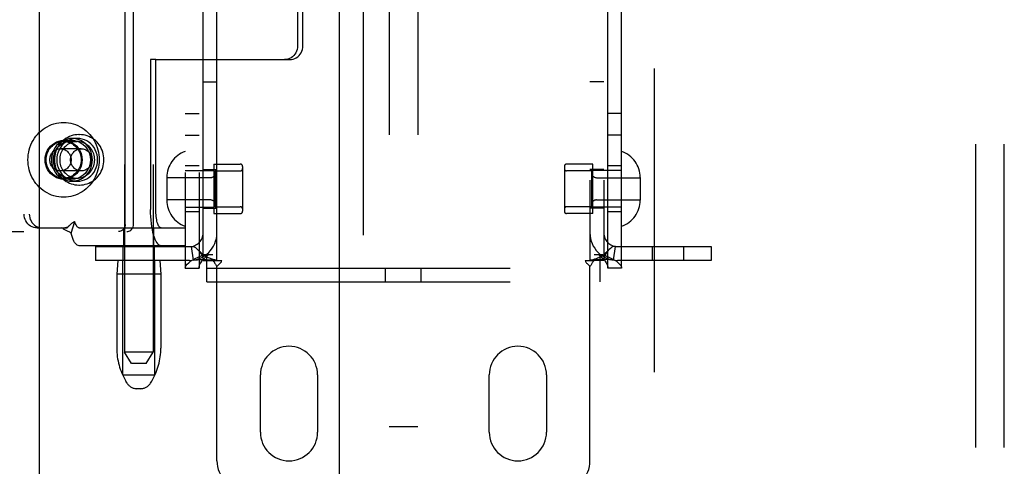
# Model space of a CAD drawing. Header units: inches. Extents: x 0 to 241, y 0 to 156.
# Tile 32 of 70: x 81.62 to 85.93, y 76.42 to 78.37. Entities that reach past the tile are written whole.
import ezdxf

# ---------------------------------------------------------------- set-up
doc = ezdxf.new("R2010")
doc.units = ezdxf.units.IN
doc.header["$LTSCALE"] = 13.251942
doc.header["$MEASUREMENT"] = 0
doc.linetypes.add('HIDDEN', pattern=[0.2, 0.1, -0.1])
for name, color, linetype in [('DEFAULT_2', 8, 'HIDDEN'), ('LEFT_DOOR_ASSEMBLY', 7, 'CONTINUOUS'), ('MASTER_DOOR_ASSEMBLY', 7, 'CONTINUOUS')]:
    doc.layers.add(name, color=color, linetype=linetype)

msp = doc.modelspace()

# ---------------------------------------------------------------- linework, layer by layer
at = {"layer": 'DEFAULT_2', "color": 8, "linetype": 'HIDDEN'}
for p, q in [((84.3975, 112.608), (84.3975, 45.272)), ((83.239, 81.839), (83.239, 76.589)), ((83.364, 81.839), (83.364, 76.589)), ((82.0828, 80.3841), (82.0828, 76.915)), ((82.2078, 80.3841), (82.2078, 76.915)), ((82.3485, 80.349), (82.3485, 77.281)), ((82.4085, 80.349), (82.4085, 77.281)), ((82.4265, 77.315), (82.4265, 80.315)), ((82.4865, 77.315), (82.4865, 80.315)), ((84.1165, 80.315), (84.1165, 77.315)), ((84.1765, 80.315), (84.1765, 77.315)), ((84.1945, 77.281), (84.1945, 80.349)), ((84.2545, 77.281), (84.2545, 80.349)), ((82.0855, 77.4715), (82.0855, 80.1615)), ((82.1221, 77.4715), (82.1221, 80.1615)), ((81.6439, 80.117), (81.6439, 77.517)), ((81.6667, 80.117), (81.6667, 77.517)), ((85.8015, 73.8473), (85.8015, 80.0528)), ((85.9265, 73.8473), (85.9265, 80.0528)), ((82.8393, 78.6755), (82.8393, 78.2515)), ((82.8621, 78.2515), (82.8621, 78.6755)), ((82.1967, 78.1915), (82.1967, 77.537)), ((82.2195, 78.1915), (82.1967, 78.1915)), ((82.2195, 77.537), (82.2195, 78.1915)), ((82.2195, 78.1915), (82.8047, 78.1915)), ((82.4265, 78.095), (82.4865, 78.095)), ((84.1765, 78.095), (84.1165, 78.095)), ((82.3485, 77.956), (82.4085, 77.956)), ((84.2545, 77.956), (84.1945, 77.956)), ((81.883, 77.864), (81.8868, 77.864)), ((82.3485, 77.861), (82.4085, 77.861)), ((84.2545, 77.861), (84.1945, 77.861)), ((81.8534, 77.8385), (81.8168, 77.8385)), ((81.8168, 77.834), (81.8762, 77.834)), ((81.8762, 77.8475), (81.8534, 77.8475)), ((81.8937, 77.8025), (81.8031, 77.8025)), ((82.4735, 77.7355), (82.4735, 77.5195)), ((82.4735, 77.7355), (82.5885, 77.7355)), ((84.1295, 77.7355), (84.0145, 77.7355)), ((84.1295, 77.5195), (84.1295, 77.7355)), ((81.8937, 77.7055), (81.8031, 77.7055)), ((82.4085, 77.7275), (82.3485, 77.7275)), ((82.3485, 77.7075), (82.4735, 77.7075)), ((82.4265, 77.712), (82.4865, 77.712)), ((82.4785, 77.7055), (82.4785, 77.5495)), ((82.4785, 77.7055), (82.5885, 77.7055)), ((82.5985, 77.7255), (82.5985, 77.5295)), ((84.0045, 77.7255), (84.0045, 77.5295)), ((84.1245, 77.7055), (84.0145, 77.7055)), ((84.1765, 77.712), (84.1165, 77.712)), ((84.1245, 77.5495), (84.1245, 77.7055)), ((84.2545, 77.7075), (84.1295, 77.7075)), ((84.2545, 77.7275), (84.1945, 77.7275)), ((81.8168, 77.674), (81.8762, 77.674)), ((81.8534, 77.6695), (81.8168, 77.6695)), ((81.8762, 77.6605), (81.8534, 77.6605)), ((81.883, 77.644), (81.8868, 77.644)), ((82.2675, 77.677), (82.2675, 77.5779)), ((82.4585, 77.676), (82.2675, 77.676)), ((84.1445, 77.676), (84.3355, 77.676)), ((84.3355, 77.677), (84.3355, 77.5779)), ((82.4585, 77.579), (82.2675, 77.579)), ((84.1445, 77.579), (84.3355, 77.579)), ((82.3485, 77.5475), (82.4735, 77.5475)), ((82.4085, 77.5275), (82.3485, 77.5275)), ((82.4265, 77.543), (82.4865, 77.543)), ((82.4735, 77.5195), (82.5885, 77.5195)), ((82.4785, 77.5495), (82.5885, 77.5495)), ((84.1245, 77.5495), (84.0145, 77.5495)), ((84.1295, 77.5195), (84.0145, 77.5195)), ((84.1765, 77.543), (84.1165, 77.543)), ((84.2545, 77.5475), (84.1295, 77.5475)), ((84.2545, 77.5275), (84.1945, 77.5275)), ((81.8494, 77.4332), (81.8666, 77.4844)), ((80.3174, 77.4415), (82.0934, 77.4415)), ((81.7013, 77.457), (81.7241, 77.457)), ((81.7241, 77.457), (81.8325, 77.457)), ((81.8436, 77.4685), (81.843, 77.4679)), ((81.8843, 77.457), (82.3483, 77.457)), ((82.0803, 77.379), (82.0803, 77.457)), ((82.2103, 77.379), (82.2103, 77.457)), ((82.3483, 77.457), (82.3483, 77.379)), ((82.3483, 77.379), (81.8843, 77.379)), ((81.9565, 77.375), (81.9565, 77.315)), ((81.9565, 77.375), (82.3665, 77.375)), ((82.0773, 77.315), (82.0773, 77.375)), ((82.2133, 77.315), (82.2133, 77.375)), ((82.3843, 77.3163), (82.3754, 77.3756)), ((84.2187, 77.3163), (84.2276, 77.3756)), ((84.2365, 77.375), (84.6465, 77.375)), ((84.3898, 77.315), (84.3898, 77.375)), ((84.5258, 77.315), (84.5258, 77.375)), ((84.6465, 77.375), (84.6465, 77.315)), ((82.3665, 77.315), (81.9565, 77.315)), ((82.0538, 77.315), (82.0488, 77.255)), ((82.0753, 76.815), (82.0753, 77.315)), ((82.2153, 76.815), (82.2153, 77.315)), ((82.2368, 77.315), (82.2418, 77.255)), ((82.4265, 77.315), (82.4682, 77.315)), ((82.4315, 77.341), (82.4685, 77.341)), ((82.442, 77.221), (82.442, 77.341)), ((82.4682, 77.315), (82.5074, 77.315)), ((84.0957, 77.315), (84.1348, 77.315)), ((84.1345, 77.341), (84.1716, 77.341)), ((84.1765, 77.315), (84.1348, 77.315)), ((84.161, 77.221), (84.161, 77.341)), ((84.6465, 77.315), (84.2365, 77.315)), ((82.3485, 77.281), (82.4085, 77.281)), ((82.442, 77.281), (84.161, 77.281)), ((82.4865, 76.44), (82.4865, 77.2888)), ((83.2235, 77.221), (83.2235, 77.281)), ((83.3795, 77.221), (83.3795, 77.281)), ((84.1165, 76.44), (84.1165, 77.2888)), ((84.2545, 77.281), (84.1945, 77.281)), ((82.0488, 77.255), (82.0488, 76.9325)), ((82.2418, 77.255), (82.0488, 77.255)), ((82.2418, 77.255), (82.2418, 76.9325)), ((82.442, 77.221), (84.161, 77.221)), ((82.2078, 76.915), (82.0828, 76.915)), ((82.1128, 76.865), (82.0828, 76.915)), ((82.1778, 76.865), (82.2078, 76.915)), ((82.1778, 76.865), (82.1128, 76.865)), ((82.0753, 76.815), (82.2153, 76.815)), ((82.0942, 76.7792), (82.0887, 76.7884)), ((82.1963, 76.7792), (82.2019, 76.7884)), ((82.6765, 76.565), (82.6765, 76.815)), ((82.9265, 76.815), (82.9265, 76.565)), ((83.6765, 76.565), (83.6765, 76.815)), ((83.9265, 76.815), (83.9265, 76.565)), ((82.1535, 76.755), (82.1371, 76.755)), ((83.364, 76.589), (83.239, 76.589))]:
    msp.add_line(p, q, dxfattribs=at)
for points in [[(82.8393, 78.2515), (82.8388, 78.2436), (82.8374, 78.2359), (82.8349, 78.2285), (82.8316, 78.2215), (82.8275, 78.2149), (82.8225, 78.209), (82.8169, 78.2039), (82.8106, 78.1995), (82.8039, 78.196), (82.7968, 78.1935), (82.7895, 78.192), (82.7819, 78.1915)], [(82.8047, 78.1915), (82.8123, 78.192), (82.8196, 78.1935), (82.8267, 78.196), (82.8334, 78.1995), (82.8397, 78.2039), (82.8453, 78.209), (82.8503, 78.2149), (82.8544, 78.2215), (82.8577, 78.2285), (82.8602, 78.2359), (82.8616, 78.2436), (82.8621, 78.2515)], [(81.6609, 77.754), (81.6613, 77.7651), (81.6624, 77.7761), (81.6642, 77.7871), (81.6667, 77.7979), (81.6699, 77.8085), (81.6738, 77.8189), (81.6784, 77.8289), (81.6836, 77.8386), (81.6895, 77.8479), (81.6959, 77.8568), (81.7029, 77.8652), (81.7104, 77.8731), (81.7184, 77.8804), (81.7269, 77.8871), (81.7358, 77.8932), (81.7451, 77.8987), (81.7547, 77.9035), (81.7646, 77.9075), (81.7748, 77.9109), (81.7851, 77.9135), (81.7956, 77.9154), (81.8062, 77.9166), (81.8168, 77.9169), (81.8275, 77.9166), (81.838, 77.9154), (81.8485, 77.9135), (81.8589, 77.9109), (81.869, 77.9075), (81.8789, 77.9035), (81.8885, 77.8987), (81.8978, 77.8932), (81.9067, 77.8871), (81.9152, 77.8804), (81.9232, 77.8731), (81.9307, 77.8652), (81.9377, 77.8568), (81.9442, 77.8479), (81.95, 77.8386), (81.9552, 77.8289), (81.9598, 77.8189), (81.9637, 77.8085), (81.9669, 77.7979), (81.9694, 77.7871), (81.9712, 77.7761), (81.9723, 77.7651), (81.9727, 77.754)], [(81.883, 77.864), (81.8747, 77.8636), (81.8665, 77.8626), (81.8584, 77.8609), (81.8504, 77.8586), (81.8426, 77.8556), (81.835, 77.8521), (81.8277, 77.8479), (81.8208, 77.8431), (81.8142, 77.8378), (81.8081, 77.8319), (81.8024, 77.8256), (81.7972, 77.8188), (81.7926, 77.8116), (81.7885, 77.804), (81.785, 77.7962), (81.7821, 77.7881), (81.7798, 77.7797), (81.7781, 77.7712), (81.7771, 77.7626), (81.7768, 77.754)], [(81.9931, 77.754), (81.9927, 77.7626), (81.9917, 77.7712), (81.9901, 77.7797), (81.9878, 77.7881), (81.9849, 77.7962), (81.9814, 77.8041), (81.9773, 77.8116), (81.9726, 77.8188), (81.9675, 77.8256), (81.9618, 77.8319), (81.9557, 77.8378), (81.9491, 77.8431), (81.9422, 77.8479), (81.9349, 77.852), (81.9273, 77.8556), (81.9195, 77.8586), (81.9115, 77.8609), (81.9034, 77.8626), (81.8951, 77.8636), (81.8868, 77.864)], [(81.8168, 77.6695), (81.8062, 77.6702), (81.7959, 77.6723), (81.7859, 77.6759), (81.7764, 77.6808), (81.7676, 77.6869), (81.7597, 77.6942), (81.7527, 77.7025), (81.7468, 77.7117), (81.7422, 77.7216), (81.7388, 77.7321), (81.7367, 77.7429), (81.736, 77.754), (81.7367, 77.765), (81.7388, 77.7758), (81.7422, 77.7863), (81.7468, 77.7962), (81.7527, 77.8054), (81.7597, 77.8137), (81.7676, 77.821), (81.7764, 77.8271), (81.7859, 77.832), (81.7959, 77.8356), (81.8062, 77.8377), (81.8168, 77.8385)], [(81.7403, 77.754), (81.7406, 77.7609), (81.7415, 77.7678), (81.7429, 77.7747), (81.7449, 77.7813), (81.7475, 77.7878), (81.7506, 77.794), (81.7541, 77.7998), (81.7582, 77.8054), (81.7627, 77.8105), (81.7676, 77.8152), (81.7729, 77.8195), (81.7786, 77.8232), (81.7845, 77.8265), (81.7907, 77.8291), (81.797, 77.8312), (81.8035, 77.8327), (81.8101, 77.8336), (81.8168, 77.834)], [(81.8534, 77.8475), (81.8425, 77.8468), (81.832, 77.8447), (81.8217, 77.8414), (81.8118, 77.8367), (81.8026, 77.8309), (81.7941, 77.8239), (81.7864, 77.8159), (81.7798, 77.8071), (81.7742, 77.7974), (81.7698, 77.7871), (81.7666, 77.7763), (81.7646, 77.7652), (81.764, 77.754), (81.7646, 77.7427), (81.7666, 77.7316), (81.7698, 77.7208), (81.7742, 77.7105), (81.7798, 77.7008), (81.7864, 77.692), (81.7941, 77.684), (81.8026, 77.677), (81.8118, 77.6712), (81.8217, 77.6665), (81.832, 77.6632), (81.8425, 77.6611), (81.8534, 77.6605)], [(81.8534, 77.6695), (81.8427, 77.6702), (81.8324, 77.6723), (81.8224, 77.6759), (81.813, 77.6808), (81.8042, 77.6869), (81.7962, 77.6942), (81.7893, 77.7025), (81.7834, 77.7117), (81.7787, 77.7216), (81.7753, 77.7321), (81.7733, 77.7429), (81.7726, 77.754), (81.7733, 77.765), (81.7753, 77.7758), (81.7787, 77.7863), (81.7834, 77.7962), (81.7893, 77.8054), (81.7962, 77.8137), (81.8042, 77.821), (81.813, 77.8271), (81.8224, 77.832), (81.8324, 77.8356), (81.8427, 77.8377), (81.8534, 77.8385)], [(81.8762, 77.8475), (81.8653, 77.8468), (81.8548, 77.8447), (81.8445, 77.8414), (81.8346, 77.8367), (81.8254, 77.8309), (81.8169, 77.8239), (81.8092, 77.8159), (81.8026, 77.8071), (81.797, 77.7974), (81.7926, 77.7871), (81.7894, 77.7763), (81.7874, 77.7652), (81.7868, 77.754), (81.7874, 77.7427), (81.7894, 77.7316), (81.7926, 77.7208), (81.797, 77.7105), (81.8026, 77.7008), (81.8092, 77.692), (81.8169, 77.684), (81.8254, 77.677), (81.8346, 77.6712), (81.8445, 77.6665), (81.8548, 77.6632), (81.8653, 77.6611), (81.8762, 77.6605)], [(81.8762, 77.8339), (81.8699, 77.8337), (81.8636, 77.8329), (81.8574, 77.8315), (81.8513, 77.8296), (81.8454, 77.8272), (81.8398, 77.8243), (81.8343, 77.8209), (81.8292, 77.8171), (81.8244, 77.8128), (81.8199, 77.8081), (81.8158, 77.8031), (81.8121, 77.7977), (81.8089, 77.792), (81.8061, 77.7861), (81.8038, 77.7799), (81.802, 77.7736), (81.8007, 77.7671), (81.7999, 77.7606), (81.7997, 77.754)], [(81.8168, 77.8385), (81.8275, 77.8377), (81.8377, 77.8356), (81.8477, 77.832), (81.8572, 77.8271), (81.866, 77.821), (81.874, 77.8137), (81.8809, 77.8054), (81.8868, 77.7962), (81.8915, 77.7863), (81.8949, 77.7758), (81.8969, 77.765), (81.8976, 77.754), (81.8969, 77.7429), (81.8949, 77.7321), (81.8915, 77.7216), (81.8868, 77.7117), (81.8809, 77.7025), (81.874, 77.6942), (81.866, 77.6869), (81.8572, 77.6808), (81.8477, 77.6759), (81.8377, 77.6723), (81.8275, 77.6702), (81.8168, 77.6695)], [(81.8168, 77.834), (81.8235, 77.8336), (81.8301, 77.8327), (81.8366, 77.8312), (81.843, 77.8291), (81.8491, 77.8265), (81.8551, 77.8232), (81.8607, 77.8195), (81.866, 77.8152), (81.8709, 77.8105), (81.8754, 77.8054), (81.8795, 77.7998), (81.8831, 77.794), (81.8862, 77.7878), (81.8887, 77.7813), (81.8907, 77.7747), (81.8922, 77.7678), (81.893, 77.7609), (81.8933, 77.754)], [(81.8534, 77.6605), (81.8642, 77.6611), (81.8748, 77.6632), (81.8851, 77.6665), (81.8949, 77.6712), (81.9042, 77.677), (81.9127, 77.684), (81.9203, 77.692), (81.927, 77.7008), (81.9325, 77.7105), (81.937, 77.7208), (81.9402, 77.7316), (81.9421, 77.7427), (81.9428, 77.754), (81.9421, 77.7652), (81.9402, 77.7763), (81.937, 77.7871), (81.9325, 77.7974), (81.927, 77.8071), (81.9203, 77.8159), (81.9127, 77.8239), (81.9042, 77.8309), (81.8949, 77.8367), (81.8851, 77.8414), (81.8748, 77.8447), (81.8642, 77.8468), (81.8534, 77.8475)], [(81.8534, 77.8385), (81.864, 77.8377), (81.8743, 77.8356), (81.8843, 77.832), (81.8938, 77.8271), (81.9026, 77.821), (81.9105, 77.8137), (81.9175, 77.8054), (81.9233, 77.7962), (81.928, 77.7863), (81.9314, 77.7758), (81.9335, 77.765), (81.9342, 77.754), (81.9335, 77.7429), (81.9314, 77.7321), (81.928, 77.7216), (81.9233, 77.7117), (81.9175, 77.7025), (81.9105, 77.6942), (81.9026, 77.6869), (81.8938, 77.6808), (81.8843, 77.6759), (81.8743, 77.6723), (81.864, 77.6702), (81.8534, 77.6695)], [(81.8762, 77.6605), (81.887, 77.6611), (81.8976, 77.6632), (81.9079, 77.6665), (81.9177, 77.6712), (81.927, 77.677), (81.9355, 77.684), (81.9431, 77.692), (81.9498, 77.7008), (81.9553, 77.7105), (81.9598, 77.7208), (81.963, 77.7316), (81.9649, 77.7427), (81.9656, 77.754), (81.9649, 77.7652), (81.963, 77.7763), (81.9598, 77.7871), (81.9553, 77.7974), (81.9498, 77.8071), (81.9431, 77.8159), (81.9355, 77.8239), (81.927, 77.8309), (81.9177, 77.8367), (81.9079, 77.8414), (81.8976, 77.8447), (81.887, 77.8468), (81.8762, 77.8475)], [(81.9527, 77.754), (81.9524, 77.7606), (81.9516, 77.7671), (81.9503, 77.7736), (81.9485, 77.7799), (81.9462, 77.7861), (81.9435, 77.792), (81.9402, 77.7977), (81.9365, 77.8031), (81.9325, 77.8081), (81.928, 77.8128), (81.9232, 77.8171), (81.918, 77.8209), (81.9126, 77.8243), (81.9069, 77.8272), (81.901, 77.8296), (81.8949, 77.8315), (81.8888, 77.8329), (81.8825, 77.8337), (81.8762, 77.8339)], [(81.7567, 77.754), (81.7569, 77.7584), (81.7575, 77.7629), (81.7585, 77.7672), (81.7598, 77.7715), (81.7616, 77.7756), (81.7636, 77.7795), (81.7661, 77.7832), (81.7688, 77.7866), (81.7718, 77.7898), (81.7751, 77.7927), (81.7787, 77.7952), (81.7824, 77.7974), (81.7863, 77.7992), (81.7904, 77.8006), (81.7946, 77.8016), (81.7988, 77.8022), (81.8031, 77.8024)], [(81.8031, 77.8024), (81.8074, 77.8022), (81.8116, 77.8016), (81.8158, 77.8006), (81.8198, 77.7992), (81.8237, 77.7974), (81.8275, 77.7952), (81.831, 77.7927), (81.8343, 77.7898), (81.8374, 77.7866), (81.8401, 77.7832), (81.8425, 77.7795), (81.8446, 77.7756), (81.8463, 77.7715), (81.8477, 77.7672), (81.8487, 77.7629), (81.8493, 77.7584), (81.8495, 77.754)], [(81.8473, 77.754), (81.8475, 77.7584), (81.8481, 77.7629), (81.8491, 77.7672), (81.8505, 77.7715), (81.8522, 77.7756), (81.8543, 77.7795), (81.8567, 77.7832), (81.8594, 77.7866), (81.8625, 77.7898), (81.8658, 77.7927), (81.8693, 77.7952), (81.873, 77.7974), (81.877, 77.7992), (81.881, 77.8006), (81.8852, 77.8016), (81.8894, 77.8022), (81.8937, 77.8024)], [(81.8937, 77.8024), (81.898, 77.8022), (81.9022, 77.8016), (81.9064, 77.8006), (81.9105, 77.7992), (81.9144, 77.7974), (81.9181, 77.7952), (81.9217, 77.7927), (81.925, 77.7898), (81.928, 77.7866), (81.9307, 77.7832), (81.9331, 77.7795), (81.9352, 77.7756), (81.937, 77.7715), (81.9383, 77.7672), (81.9393, 77.7629), (81.9399, 77.7584), (81.9401, 77.754)], [(81.9727, 77.754), (81.9723, 77.7428), (81.9712, 77.7318), (81.9694, 77.7208), (81.9669, 77.71), (81.9637, 77.6994), (81.9598, 77.689), (81.9552, 77.679), (81.95, 77.6693), (81.9442, 77.66), (81.9377, 77.6511), (81.9307, 77.6427), (81.9232, 77.6348), (81.9152, 77.6275), (81.9067, 77.6208), (81.8978, 77.6147), (81.8885, 77.6092), (81.8789, 77.6044), (81.869, 77.6004), (81.8589, 77.597), (81.8485, 77.5944), (81.838, 77.5925), (81.8275, 77.5913), (81.8168, 77.591), (81.8062, 77.5913), (81.7956, 77.5925), (81.7851, 77.5944), (81.7748, 77.597), (81.7646, 77.6004), (81.7547, 77.6044), (81.7451, 77.6092), (81.7358, 77.6147), (81.7269, 77.6208), (81.7184, 77.6275), (81.7104, 77.6348), (81.7029, 77.6427), (81.6959, 77.6511), (81.6895, 77.66), (81.6836, 77.6693), (81.6784, 77.679), (81.6738, 77.689), (81.6699, 77.6994), (81.6667, 77.71), (81.6642, 77.7208), (81.6624, 77.7318), (81.6613, 77.7428), (81.6609, 77.754)], [(81.8168, 77.674), (81.8101, 77.6743), (81.8035, 77.6752), (81.797, 77.6767), (81.7907, 77.6788), (81.7845, 77.6814), (81.7786, 77.6847), (81.7729, 77.6884), (81.7676, 77.6927), (81.7627, 77.6974), (81.7582, 77.7025), (81.7541, 77.7081), (81.7506, 77.714), (81.7475, 77.7201), (81.7449, 77.7266), (81.7429, 77.7332), (81.7415, 77.7401), (81.7406, 77.747), (81.7403, 77.754)], [(81.8031, 77.7055), (81.7988, 77.7057), (81.7946, 77.7063), (81.7904, 77.7073), (81.7863, 77.7087), (81.7824, 77.7105), (81.7787, 77.7127), (81.7751, 77.7152), (81.7718, 77.7181), (81.7688, 77.7213), (81.7661, 77.7247), (81.7636, 77.7284), (81.7616, 77.7323), (81.7598, 77.7364), (81.7585, 77.7407), (81.7575, 77.745), (81.7569, 77.7495), (81.7567, 77.754)], [(81.7768, 77.754), (81.7771, 77.7453), (81.7781, 77.7367), (81.7798, 77.7282), (81.7821, 77.7198), (81.785, 77.7117), (81.7885, 77.7038), (81.7926, 77.6963), (81.7972, 77.6891), (81.8024, 77.6823), (81.8081, 77.676), (81.8142, 77.6701), (81.8208, 77.6648), (81.8277, 77.66), (81.835, 77.6559), (81.8425, 77.6523), (81.8503, 77.6493), (81.8583, 77.647), (81.8665, 77.6453), (81.8747, 77.6443), (81.883, 77.644)], [(81.7997, 77.754), (81.7999, 77.7473), (81.8007, 77.7408), (81.802, 77.7343), (81.8038, 77.728), (81.8061, 77.7218), (81.8089, 77.7159), (81.8121, 77.7102), (81.8158, 77.7048), (81.8199, 77.6998), (81.8244, 77.6951), (81.8292, 77.6908), (81.8343, 77.687), (81.8398, 77.6836), (81.8454, 77.6807), (81.8513, 77.6783), (81.8574, 77.6764), (81.8636, 77.675), (81.8699, 77.6742), (81.8762, 77.674)], [(81.8495, 77.754), (81.8493, 77.7495), (81.8487, 77.745), (81.8477, 77.7407), (81.8463, 77.7364), (81.8446, 77.7323), (81.8425, 77.7284), (81.8401, 77.7247), (81.8374, 77.7213), (81.8343, 77.7181), (81.831, 77.7152), (81.8275, 77.7127), (81.8237, 77.7105), (81.8198, 77.7087), (81.8158, 77.7073), (81.8116, 77.7063), (81.8074, 77.7057), (81.8031, 77.7055)], [(81.8933, 77.754), (81.893, 77.747), (81.8922, 77.7401), (81.8907, 77.7332), (81.8887, 77.7266), (81.8862, 77.7201), (81.8831, 77.714), (81.8795, 77.7081), (81.8754, 77.7025), (81.8709, 77.6974), (81.866, 77.6927), (81.8607, 77.6884), (81.8551, 77.6847), (81.8491, 77.6814), (81.843, 77.6788), (81.8366, 77.6767), (81.8301, 77.6752), (81.8235, 77.6743), (81.8168, 77.674)], [(81.8937, 77.7055), (81.8894, 77.7057), (81.8852, 77.7063), (81.881, 77.7073), (81.877, 77.7087), (81.873, 77.7105), (81.8693, 77.7127), (81.8658, 77.7152), (81.8625, 77.7181), (81.8594, 77.7213), (81.8567, 77.7247), (81.8543, 77.7284), (81.8522, 77.7323), (81.8505, 77.7364), (81.8491, 77.7407), (81.8481, 77.745), (81.8475, 77.7495), (81.8473, 77.754)], [(81.8762, 77.674), (81.8825, 77.6742), (81.8888, 77.675), (81.8949, 77.6764), (81.901, 77.6783), (81.9069, 77.6807), (81.9126, 77.6836), (81.918, 77.687), (81.9232, 77.6908), (81.928, 77.6951), (81.9325, 77.6998), (81.9365, 77.7048), (81.9402, 77.7102), (81.9435, 77.7159), (81.9462, 77.7218), (81.9485, 77.728), (81.9503, 77.7343), (81.9516, 77.7408), (81.9524, 77.7473), (81.9527, 77.754)], [(81.8868, 77.644), (81.8951, 77.6443), (81.9034, 77.6453), (81.9115, 77.647), (81.9195, 77.6493), (81.9273, 77.6523), (81.9349, 77.6558), (81.9422, 77.66), (81.9491, 77.6648), (81.9557, 77.6701), (81.9618, 77.676), (81.9675, 77.6823), (81.9727, 77.6891), (81.9773, 77.6963), (81.9814, 77.7039), (81.9849, 77.7117), (81.9878, 77.7198), (81.9901, 77.7282), (81.9917, 77.7367), (81.9927, 77.7453), (81.9931, 77.754)], [(81.9401, 77.754), (81.9399, 77.7495), (81.9393, 77.745), (81.9383, 77.7407), (81.937, 77.7364), (81.9352, 77.7323), (81.9331, 77.7284), (81.9307, 77.7247), (81.928, 77.7213), (81.925, 77.7181), (81.9217, 77.7152), (81.9181, 77.7127), (81.9144, 77.7105), (81.9105, 77.7087), (81.9064, 77.7073), (81.9022, 77.7063), (81.898, 77.7057), (81.8937, 77.7055)], [(81.7013, 77.457), (81.6938, 77.4575), (81.6865, 77.459), (81.6794, 77.4615), (81.6726, 77.465), (81.6664, 77.4694), (81.6607, 77.4745), (81.6558, 77.4804), (81.6516, 77.487), (81.6483, 77.494), (81.6459, 77.5014), (81.6444, 77.5091), (81.6439, 77.517)], [(81.6667, 77.517), (81.6672, 77.5091), (81.6687, 77.5014), (81.6711, 77.494), (81.6744, 77.487), (81.6786, 77.4804), (81.6835, 77.4745), (81.6892, 77.4694), (81.6954, 77.465), (81.7022, 77.4615), (81.7093, 77.459), (81.7166, 77.4575), (81.7241, 77.457)], [(82.2429, 77.379), (82.2383, 77.3797), (82.2339, 77.382), (82.2295, 77.3858), (82.2252, 77.391), (82.2211, 77.3976), (82.2172, 77.4056), (82.2136, 77.4148), (82.2102, 77.4252), (82.2072, 77.4367), (82.2045, 77.4492), (82.2021, 77.4625), (82.2002, 77.4765), (82.1987, 77.4911), (82.1976, 77.5061), (82.1969, 77.5214), (82.1967, 77.537)], [(82.2429, 77.457), (82.2406, 77.4573), (82.2383, 77.4585), (82.2361, 77.4604), (82.2339, 77.463), (82.2318, 77.4664), (82.2299, 77.4704), (82.228, 77.4751), (82.2263, 77.4804), (82.2248, 77.4862), (82.2234, 77.4925), (82.2222, 77.4992), (82.2213, 77.5063), (82.2205, 77.5137), (82.2199, 77.5213), (82.2196, 77.5291), (82.2195, 77.537)], [(81.8666, 77.4844), (81.8645, 77.4838), (81.8624, 77.4831), (81.8603, 77.4821), (81.8582, 77.4809), (81.8559, 77.4795), (81.8537, 77.4779), (81.8516, 77.4762), (81.8495, 77.4743), (81.8474, 77.4723), (81.8452, 77.4702), (81.8436, 77.4685)], [(81.8843, 77.457), (81.8823, 77.4572), (81.8803, 77.4581), (81.8783, 77.4596), (81.8764, 77.4616), (81.8746, 77.4641), (81.8728, 77.4672), (81.8711, 77.4708), (81.8695, 77.4749), (81.868, 77.4794), (81.8666, 77.4844)], [(82.0855, 77.4715), (82.0852, 77.4667), (82.0841, 77.4622), (82.0824, 77.4578), (82.0801, 77.4538), (82.0771, 77.4502), (82.0737, 77.4472), (82.0699, 77.4447), (82.0657, 77.4429), (82.0614, 77.4418), (82.0568, 77.4415)], [(82.0934, 77.4415), (82.0979, 77.4418), (82.1023, 77.4429), (82.1064, 77.4447), (82.1103, 77.4472), (82.1137, 77.4502), (82.1166, 77.4538), (82.119, 77.4578), (82.1207, 77.4622), (82.1217, 77.4667), (82.1221, 77.4715)], [(81.8494, 77.4332), (81.8465, 77.4356), (81.8435, 77.4378), (81.8404, 77.4397), (81.8374, 77.4414), (81.8343, 77.4429), (81.8314, 77.4443), (81.8285, 77.4457), (81.8257, 77.447), (81.8227, 77.4485), (81.8198, 77.45), (81.8169, 77.4517), (81.8142, 77.4535), (81.8118, 77.4552), (81.8097, 77.457)], [(81.8436, 77.4685), (81.841, 77.466), (81.8386, 77.4639), (81.8362, 77.4621), (81.8338, 77.4605), (81.8314, 77.4592), (81.8288, 77.4582), (81.8262, 77.4575), (81.8233, 77.457), (81.8217, 77.457)], [(81.843, 77.4679), (81.8364, 77.4609), (81.8344, 77.4589), (81.8325, 77.457)], [(81.8843, 77.379), (81.8803, 77.3795), (81.8764, 77.3813), (81.8725, 77.3841), (81.8688, 77.3881), (81.8651, 77.3932), (81.8616, 77.3993), (81.8582, 77.4064), (81.8551, 77.4144), (81.8522, 77.4234), (81.8494, 77.4332)], [(82.3754, 77.3756), (82.3789, 77.3758), (82.383, 77.3752), (82.3876, 77.3736), (82.3925, 77.371), (82.3975, 77.3675), (82.4024, 77.3632), (82.4065, 77.3589)], [(82.4835, 77.3156), (82.4804, 77.3161), (82.477, 77.3168), (82.4734, 77.3176), (82.4697, 77.3186), (82.4659, 77.3198), (82.4619, 77.3211), (82.4579, 77.3227), (82.4538, 77.3244), (82.4497, 77.3262), (82.4456, 77.3283), (82.4415, 77.3305), (82.4374, 77.3329), (82.4333, 77.3356), (82.4292, 77.3384), (82.4251, 77.3414), (82.4211, 77.3447), (82.4171, 77.3482), (82.4131, 77.3519), (82.4092, 77.3559), (82.4065, 77.3589)], [(82.4065, 77.3589), (82.407, 77.3583), (82.4114, 77.3528), (82.4155, 77.3468), (82.4192, 77.3405), (82.4223, 77.3338), (82.4246, 77.3271), (82.426, 77.3208), (82.4265, 77.315)], [(84.1966, 77.3589), (84.1938, 77.3559), (84.1898, 77.3518), (84.1859, 77.3481), (84.1818, 77.3446), (84.1778, 77.3413), (84.1737, 77.3383), (84.1696, 77.3354), (84.1655, 77.3328), (84.1613, 77.3304), (84.1571, 77.3281), (84.153, 77.3261), (84.1489, 77.3242), (84.1448, 77.3225), (84.1408, 77.321), (84.1368, 77.3197), (84.133, 77.3185), (84.1294, 77.3176), (84.1258, 77.3167), (84.1225, 77.3161), (84.1194, 77.3156), (84.1183, 77.3154)], [(84.1966, 77.3589), (84.196, 77.3583), (84.1917, 77.3528), (84.1876, 77.3468), (84.1839, 77.3405), (84.1808, 77.3338), (84.1784, 77.3271), (84.177, 77.3208), (84.1765, 77.315)], [(84.2276, 77.3756), (84.2241, 77.3758), (84.2201, 77.3752), (84.2155, 77.3736), (84.2106, 77.371), (84.2056, 77.3675), (84.2007, 77.3632), (84.1966, 77.3589)], [(82.3485, 77.281), (82.3495, 77.287), (82.3523, 77.293), (82.357, 77.299), (82.3634, 77.305), (82.3715, 77.311), (82.3811, 77.317), (82.3921, 77.323), (82.4042, 77.329), (82.4175, 77.335), (82.4315, 77.341)], [(82.3843, 77.3163), (82.3928, 77.3173), (82.4018, 77.3179), (82.4108, 77.3183), (82.4195, 77.3185), (82.4278, 77.3185), (82.4354, 77.3184), (82.4424, 77.3182), (82.4489, 77.318), (82.455, 77.3177), (82.4608, 77.3174), (82.4663, 77.3171), (82.4713, 77.3167), (82.4757, 77.3164), (82.4795, 77.316), (82.4825, 77.3157), (82.4841, 77.3155)], [(82.4085, 77.281), (82.409, 77.287), (82.4104, 77.293), (82.4127, 77.299), (82.416, 77.305), (82.42, 77.311), (82.4248, 77.317), (82.4303, 77.323), (82.4364, 77.329), (82.443, 77.335), (82.45, 77.341)], [(82.4682, 77.315), (82.4704, 77.3126), (82.4723, 77.3103), (82.4739, 77.3082), (82.4754, 77.3061), (82.4767, 77.3041), (82.478, 77.3021)], [(82.478, 77.3021), (82.4805, 77.2981), (82.4819, 77.2958), (82.4834, 77.2934), (82.485, 77.291), (82.4865, 77.2888)], [(82.4835, 77.3156), (82.4847, 77.3154), (82.4861, 77.3152), (82.4865, 77.315)], [(82.4974, 77.2995), (82.493, 77.2955), (82.4907, 77.2933), (82.4885, 77.2911), (82.4865, 77.2888)], [(82.5074, 77.315), (82.5068, 77.3126), (82.5059, 77.3102), (82.5046, 77.3078), (82.503, 77.3055), (82.5013, 77.3034), (82.4995, 77.3015), (82.4974, 77.2995)], [(84.0957, 77.315), (84.0963, 77.3126), (84.0971, 77.3102), (84.0984, 77.3078), (84.1, 77.3055), (84.1017, 77.3034), (84.1036, 77.3015), (84.1056, 77.2995), (84.1101, 77.2955)], [(84.1183, 77.3154), (84.117, 77.3152), (84.1165, 77.315)], [(84.2187, 77.3163), (84.2102, 77.3173), (84.2013, 77.3179), (84.1923, 77.3183), (84.1835, 77.3185), (84.1753, 77.3185), (84.1677, 77.3184), (84.1607, 77.3182), (84.1542, 77.318), (84.1481, 77.3177), (84.1423, 77.3174), (84.1368, 77.3171), (84.1318, 77.3167), (84.1273, 77.3164), (84.1235, 77.316), (84.1205, 77.3157), (84.1189, 77.3155)], [(84.1348, 77.315), (84.1327, 77.3126), (84.1308, 77.3103), (84.1291, 77.3082), (84.1277, 77.3061), (84.1263, 77.3041), (84.1251, 77.3021), (84.1226, 77.2981)], [(84.1531, 77.341), (84.1601, 77.335), (84.1667, 77.329), (84.1728, 77.323), (84.1783, 77.317), (84.1831, 77.311), (84.1871, 77.305), (84.1903, 77.299), (84.1926, 77.293), (84.1941, 77.287), (84.1945, 77.281)], [(84.1716, 77.341), (84.1856, 77.335), (84.1988, 77.329), (84.211, 77.323), (84.222, 77.317), (84.2316, 77.311), (84.2397, 77.305), (84.2461, 77.299), (84.2508, 77.293), (84.2536, 77.287), (84.2545, 77.281)], [(84.1101, 77.2955), (84.1124, 77.2933), (84.1145, 77.2911), (84.1165, 77.2888)], [(84.1226, 77.2981), (84.1212, 77.2958), (84.1196, 77.2934), (84.1181, 77.2911), (84.1165, 77.2888)]]:
    msp.add_lwpolyline(points, dxfattribs=at)
for centre, radius, start, end in [((82.3875, 77.677), 0.12, 108.9656, 180), ((84.2155, 77.677), 0.12, 0, 71.0344), ((82.5885, 77.7255), 0.01, 0, 90), ((84.0145, 77.7255), 0.01, 90, 180), ((82.4585, 77.696), 0.02, 270, 360), ((82.5885, 77.7155), 0.01, 270, 360), ((84.0145, 77.7155), 0.01, 180, 270), ((84.1445, 77.696), 0.02, 180, 270), ((82.3875, 77.5779), 0.12, 180, 251.0344), ((82.4585, 77.559), 0.02, 0, 90), ((84.1445, 77.559), 0.02, 90, 180), ((84.2155, 77.5779), 0.12, 288.9656, 360), ((82.5885, 77.5395), 0.01, 0, 90), ((82.5885, 77.5295), 0.01, 270, 360), ((84.0145, 77.5395), 0.01, 90, 180), ((84.0145, 77.5295), 0.01, 180, 270), ((82.3665, 77.435), 0.12, 270, 360), ((82.3665, 77.435), 0.06, 270, 360), ((84.2365, 77.435), 0.12, 180, 270), ((84.2365, 77.435), 0.06, 180, 270), ((82.3288, 76.9325), 0.28, 180, 210.9637), ((81.9618, 76.9325), 0.28, 329.0363, 360), ((82.8015, 76.815), 0.125, 0, 180), ((83.8015, 76.815), 0.125, 0, 180), ((82.1371, 76.805), 0.05, 210.9637, 270), ((82.1535, 76.805), 0.05, 270, 329.0363), ((82.8015, 76.565), 0.125, 180, 360), ((83.8015, 76.565), 0.125, 180, 360), ((82.6115, 76.44), 0.125, 180, 270), ((83.9915, 76.44), 0.125, 270, 360)]:
    msp.add_arc(centre, radius, start, end, dxfattribs=at)
at = {"layer": 'LEFT_DOOR_ASSEMBLY', "color": 3, "linetype": 'Continuous'}
msp.add_line((81.71, 113.269), (81.71, 44.611), dxfattribs=at)
at = {"layer": 'MASTER_DOOR_ASSEMBLY', "color": 8, "linetype": 'HIDDEN'}
msp.add_line((83.1265, 69.474), (83.1265, 88.406), dxfattribs=at)
at = {"layer": 'MASTER_DOOR_ASSEMBLY', "color": 3, "linetype": 'Continuous'}
msp.add_line((83.0225, 69.629), (83.0225, 88.251), dxfattribs=at)

doc.saveas('drawing.dxf')
